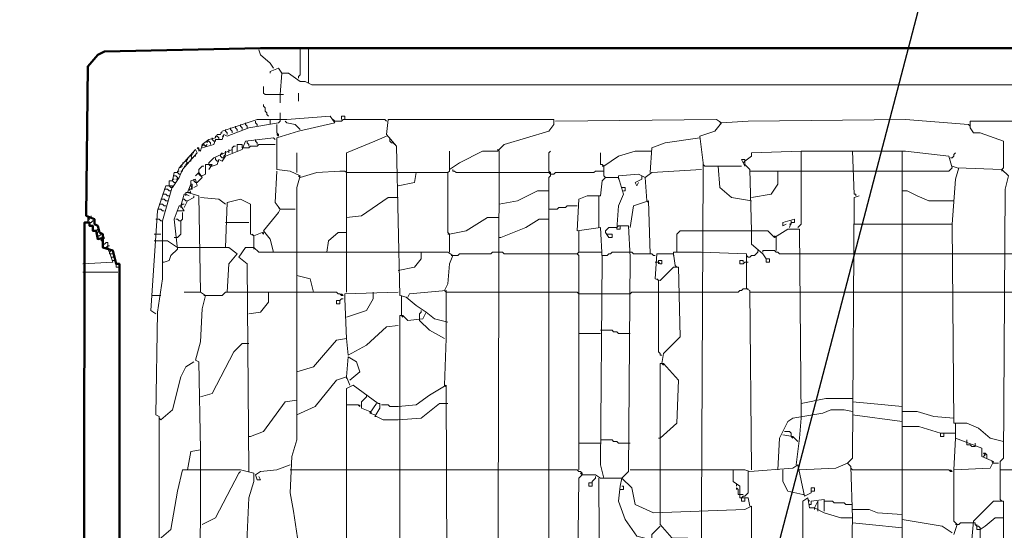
# Model space of a CAD drawing. Header units: millimetres. Extents: x -102634 to 407724, y -68883 to 155589.
# Tile 61 of 80: x 220183 to 220819, y 67571 to 67901. Entities that reach past the tile are written whole.
import ezdxf

# ---------------------------------------------------------------- set-up
doc = ezdxf.new("R2010")
doc.units = ezdxf.units.MM
doc.header["$LTSCALE"] = 20
doc.layers.add('CKTEXTY_MALE', color=8, linetype='Continuous', lineweight=18)
doc.layers.add('V-objekty', color=130, linetype='Continuous', lineweight=50)
doc.styles.get("Standard").update_dxf_attribs({"font": 'isocpeur.ttf'})
doc.dimstyles.new('CADKON$7', dxfattribs={"dimscale": 100, "dimtxt": 2.5, "dimasz": 2.5, "dimexe": 1.8, "dimexo": 5, "dimgap": 0.6, "dimtad": 1, "dimrnd": 1, "dimtxsty": 'Standard', "dimblk1": 'OBLIQUE', "dimblk2": 'OBLIQUE', "dimsah": 1, "dimcen": 2.5, "dimadec": 1, "dimazin": 2, "dimtfac": 1, "dimtdec": 4, "dimtix": 1, "dimtmove": 0, "dimatfit": 3, "dimldrblk": 'DOTSMALL', "dimfxl": 5, "dimfxlon": 1, "dimtfill": 1, "dimtolj": 1, "dimarcsym": 0})

# ---------------------------------------------------------------- blocks, each defined once
blk = doc.blocks.new('DWG-RYYQ14-20T_top')
at = {"layer": 'V-objekty'}
for points in [[(4.179872, 5.511777, 0), (4.179872, 6.394004, 0), (4.17773, 6.394004, 0), (4.175589, 6.40257, 0), (4.169165, 6.404711, 0), (4.169165, 6.413276, 0), (4.167024, 6.414347, 0), (4.165953, 6.41863, 0), (4.163812, 6.4197, 0), (4.163812, 6.422912, 0), (4.158458, 6.425054, 0), (4.159529, 6.521413, 0), (4.165953, 6.528908, 0), (4.170236, 6.531049, 0), (4.270878, 6.533191, 0), (5.931478, 6.533191, 0)], [(4.158458, 5.479657, 0), (4.156317, 5.481799, 0), (4.157388, 6.420771, 0), (4.1606, 6.420771, 0), (4.1606, 6.41863, 0), (4.162741, 6.41863, 0), (4.162741, 6.415418, 0), (4.164882, 6.415418, 0), (4.165953, 6.410064, 0), (4.170236, 6.411135, 0)]]:
    blk.add_polyline3d(points, dxfattribs=at)
at = {"layer": 'V-objekty', "color": 2, "lineweight": 13}
for points in [[(4.295503, 6.513919, 0), (4.295503, 6.514989, 0), (4.296574, 6.51606, 0), (4.296574, 6.533191, 0)], [(4.301927, 6.510707, 0), (4.301927, 6.533191, 0)], [(4.279443, 6.520343, 0), (4.277302, 6.523555, 0), (4.270878, 6.528908, 0), (4.269807, 6.53212, 0)], [(4.284797, 6.517131, 0), (4.282655, 6.520343, 0), (4.277302, 6.518201, 0), (4.277302, 6.517131, 0)], [(4.283726, 6.503212, 0), (4.284797, 6.517131, 0), (4.289079, 6.517131, 0), (4.296574, 6.511777, 0), (4.299786, 6.511777, 0), (4.304069, 6.509636, 0), (5.904711, 6.509636, 0), (5.906852, 6.503212, 0), (5.916488, 6.503212, 0)], [(4.283726, 6.503212, 0), (4.27409, 6.503212, 0), (4.273019, 6.504283, 0), (4.273019, 6.508565, 0)], [(4.283726, 6.503212, 0), (4.285867, 6.503212, 0)], [(4.283726, 6.503212, 0), (4.283726, 6.497859, 0)], [(4.295503, 6.498929, 0), (4.295503, 6.504283, 0)], [(4.276231, 6.489293, 0), (4.275161, 6.490364, 0), (4.275161, 6.491435, 0), (4.27409, 6.492505, 0), (4.27409, 6.494647, 0), (4.273019, 6.495717, 0), (4.273019, 6.496788, 0)], [(4.295503, 6.213062, 0), (4.292291, 6.234475, 0), (4.29015, 6.246253, 0), (4.291221, 6.269807, 0), (4.294433, 6.280514, 0), (4.294433, 6.443255, 0), (4.296574, 6.450749, 0), (4.29015, 6.453961, 0), (4.281585, 6.455032, 0), (4.281585, 6.475375, 0), (4.295503, 6.479657, 0), (4.319058, 6.485011, 0), (4.315846, 6.489293, 0), (4.288009, 6.487152, 0), (4.281585, 6.487152, 0), (4.268737, 6.487152, 0), (4.246253, 6.479657, 0), (4.245182, 6.477516, 0), (4.243041, 6.477516, 0), (4.24197, 6.475375, 0), (4.237687, 6.474304, 0), (4.233405, 6.471092, 0), (4.232334, 6.466809, 0), (4.230193, 6.468951, 0), (4.231263, 6.468951, 0), (4.231263, 6.466809, 0)], [(4.283726, 6.486081, 0), (4.283726, 6.491435, 0)], [(4.32334, 6.487152, 0), (4.32334, 6.489293, 0), (4.325482, 6.489293, 0), (4.325482, 6.487152, 0)], [(4.233405, 6.468951, 0), (4.240899, 6.471092, 0), (4.24197, 6.474304, 0), (4.246253, 6.474304, 0), (4.247323, 6.477516, 0), (4.249465, 6.476445, 0), (4.263383, 6.481799, 0), (4.282655, 6.485011, 0), (4.283726, 6.486081, 0)], [(4.255889, 6.479657, 0), (4.255889, 6.480728, 0), (4.254818, 6.481799, 0), (4.254818, 6.482869, 0)], [(4.259101, 6.480728, 0), (4.259101, 6.481799, 0), (4.25803, 6.482869, 0), (4.25803, 6.48394, 0)], [(4.262313, 6.481799, 0), (4.262313, 6.482869, 0), (4.261242, 6.48394, 0), (4.261242, 6.485011, 0)], [(4.268737, 6.482869, 0), (4.268737, 6.48394, 0), (4.267666, 6.485011, 0), (4.267666, 6.486081, 0)], [(4.277302, 6.48394, 0), (4.277302, 6.487152, 0), (4.276231, 6.487152, 0)], [(4.282655, 6.476445, 0), (4.282655, 6.477516, 0), (4.281585, 6.478587, 0), (4.281585, 6.48394, 0)], [(4.296574, 6.480728, 0), (4.293362, 6.48394, 0), (4.288009, 6.485011, 0), (4.286938, 6.486081, 0)], [(4.319058, 6.486081, 0), (4.317987, 6.487152, 0)], [(4.319058, 6.486081, 0), (4.32334, 6.486081, 0), (4.324411, 6.487152, 0), (4.351178, 6.487152, 0), (4.352248, 6.486081, 0)], [(4.360814, 5.616702, 0), (4.358672, 5.797645, 0), (4.35546, 5.801927, 0), (4.360814, 5.805139, 0), (4.360814, 6.360814, 0), (4.362955, 6.360814, 0), (4.366167, 6.357602, 0), (4.375803, 6.358672, 0), (4.377944, 6.362955, 0), (4.37152, 6.367238, 0), (4.365096, 6.372591, 0), (4.360814, 6.373662, 0), (4.358672, 6.470021, 0), (4.352248, 6.477516, 0), (4.353319, 6.487152, 0), (4.460385, 6.487152, 0), (4.460385, 6.48394, 0), (4.457173, 6.479657, 0), (4.428266, 6.471092, 0), (4.423983, 6.466809, 0), (4.414347, 6.466809, 0), (4.399358, 6.459315, 0), (4.392934, 6.455032, 0), (4.392934, 6.466809, 0)], [(4.555675, 6.234475, 0), (4.556745, 6.455032, 0), (4.556745, 6.459315, 0), (4.554604, 6.476445, 0), (4.56424, 6.479657, 0), (4.568522, 6.485011, 0), (4.56531, 6.487152, 0), (4.461456, 6.486081, 0)], [(4.568522, 6.485011, 0), (4.567452, 6.485011, 0)], [(4.728051, 6.48394, 0), (4.687366, 6.487152, 0), (4.585653, 6.486081, 0), (4.568522, 6.485011, 0)], [(4.728051, 6.48394, 0), (4.729122, 6.482869, 0)], [(4.847966, 6.4197, 0), (4.847966, 6.466809, 0), (4.843683, 6.470021, 0), (4.831906, 6.472163, 0), (4.808351, 6.480728, 0), (4.805139, 6.486081, 0), (4.729122, 6.486081, 0), (4.729122, 6.481799, 0), (4.731263, 6.478587, 0), (4.735546, 6.478587, 0), (4.750535, 6.473233, 0), (4.750535, 6.456103, 0), (4.749465, 6.455032, 0)], [(4.24197, 6.475375, 0), (4.24197, 6.476445, 0), (4.243041, 6.476445, 0)], [(4.244111, 6.474304, 0), (4.244111, 6.475375, 0), (4.243041, 6.476445, 0)], [(4.246253, 6.478587, 0), (4.245182, 6.478587, 0)], [(4.246253, 6.476445, 0), (4.247323, 6.476445, 0)], [(4.249465, 6.477516, 0), (4.249465, 6.478587, 0), (4.248394, 6.479657, 0), (4.248394, 6.480728, 0)], [(4.252677, 6.478587, 0), (4.252677, 6.479657, 0), (4.251606, 6.480728, 0), (4.251606, 6.481799, 0)], [(4.282655, 6.476445, 0), (4.281585, 6.477516, 0)], [(4.296574, 6.480728, 0), (4.295503, 6.481799, 0)], [(4.326552, 6.375803, 0), (4.326552, 6.465739, 0), (4.344754, 6.473233, 0), (4.352248, 6.476445, 0)], [(4.233405, 6.470021, 0), (4.234475, 6.471092, 0), (4.235546, 6.470021, 0), (4.236617, 6.471092, 0)], [(4.236617, 6.472163, 0), (4.236617, 6.473233, 0), (4.237687, 6.473233, 0)], [(4.238758, 6.471092, 0), (4.238758, 6.472163, 0), (4.237687, 6.473233, 0)], [(4.239829, 6.457173, 0), (4.243041, 6.458244, 0), (4.244111, 6.461456, 0), (4.246253, 6.460385, 0), (4.248394, 6.463597, 0), (4.259101, 6.46788, 0), (4.261242, 6.473233, 0), (4.279443, 6.475375, 0), (4.280514, 6.474304, 0)], [(4.240899, 6.473233, 0), (4.239829, 6.474304, 0), (4.239829, 6.475375, 0)], [(4.240899, 6.473233, 0), (4.24197, 6.473233, 0), (4.24197, 6.474304, 0)], [(4.252677, 6.46788, 0), (4.252677, 6.468951, 0), (4.253747, 6.470021, 0), (4.254818, 6.470021, 0)], [(4.255889, 6.466809, 0), (4.255889, 6.471092, 0), (4.259101, 6.471092, 0), (4.259101, 6.468951, 0)], [(4.259101, 6.468951, 0), (4.263383, 6.468951, 0), (4.264454, 6.470021, 0), (4.268737, 6.470021, 0), (4.269807, 6.471092, 0), (4.280514, 6.471092, 0)], [(4.263383, 6.470021, 0), (4.263383, 6.471092, 0), (4.262313, 6.472163, 0), (4.262313, 6.473233, 0)], [(4.268737, 6.471092, 0), (4.268737, 6.472163, 0), (4.267666, 6.473233, 0), (4.267666, 6.474304, 0)], [(4.35439, 6.474304, 0), (4.35439, 6.475375, 0)], [(4.356531, 6.472163, 0), (4.35546, 6.472163, 0), (4.35439, 6.473233, 0), (4.35439, 6.474304, 0)], [(4.356531, 6.472163, 0), (4.357602, 6.471092, 0)], [(4.522484, 6.452891, 0), (4.523555, 6.468951, 0), (4.53212, 6.472163, 0), (4.554604, 6.475375, 0)], [(4.214133, 6.443255, 0), (4.218415, 6.449679, 0), (4.220557, 6.455032, 0), (4.230193, 6.465739, 0), (4.229122, 6.46788, 0), (4.218415, 6.456103, 0), (4.217345, 6.452891, 0), (4.215203, 6.452891, 0), (4.214133, 6.447537, 0), (4.211991, 6.447537, 0), (4.211991, 6.445396, 0)], [(4.22591, 6.461456, 0), (4.226981, 6.462527, 0), (4.22591, 6.463597, 0), (4.226981, 6.464668, 0)], [(4.226981, 6.464668, 0), (4.226981, 6.465739, 0), (4.228051, 6.465739, 0)], [(4.228051, 6.463597, 0), (4.229122, 6.463597, 0), (4.229122, 6.464668, 0)], [(4.237687, 6.459315, 0), (4.240899, 6.462527, 0), (4.252677, 6.46788, 0), (4.252677, 6.465739, 0)], [(4.245182, 6.464668, 0), (4.246253, 6.465739, 0), (4.246253, 6.464668, 0)], [(4.246253, 6.462527, 0), (4.245182, 6.463597, 0), (4.245182, 6.464668, 0)], [(4.246253, 6.462527, 0), (4.247323, 6.462527, 0), (4.247323, 6.463597, 0)], [(4.247323, 6.463597, 0), (4.248394, 6.464668, 0), (4.248394, 6.465739, 0)], [(4.248394, 6.465739, 0), (4.248394, 6.466809, 0)], [(4.250535, 6.466809, 0), (4.250535, 6.46788, 0)], [(4.250535, 6.466809, 0), (4.250535, 6.465739, 0)], [(4.294433, 6.452891, 0), (4.294433, 6.465739, 0)], [(4.427195, 6.006424, 0), (4.422912, 6.046039, 0), (4.423983, 6.06531, 0), (4.425054, 6.466809, 0)], [(4.425054, 6.466809, 0), (4.423983, 6.46788, 0)], [(4.457173, 6.084582, 0), (4.457173, 6.449679, 0), (4.458244, 6.450749, 0), (4.458244, 6.452891, 0), (4.457173, 6.453961, 0), (4.457173, 6.465739, 0), (4.458244, 6.466809, 0)], [(4.493576, 6.449679, 0), (4.492505, 6.450749, 0), (4.492505, 6.457173, 0), (4.491435, 6.458244, 0), (4.490364, 6.458244, 0), (4.490364, 6.465739, 0)], [(4.492505, 6.457173, 0), (4.502141, 6.463597, 0), (4.512848, 6.466809, 0), (4.522484, 6.466809, 0)], [(4.522484, 6.466809, 0), (4.523555, 6.466809, 0)], [(4.583512, 6.460385, 0), (4.587794, 6.463597, 0), (4.587794, 6.465739, 0), (4.619914, 6.466809, 0)], [(4.617773, 6.417559, 0), (4.619914, 6.4197, 0), (4.619914, 6.466809, 0), (4.653105, 6.466809, 0), (4.654176, 6.438972, 0), (4.655246, 6.438972, 0), (4.655246, 6.437901, 0)], [(4.653105, 6.466809, 0), (4.685225, 6.466809, 0)], [(4.717345, 6.220557, 0), (4.710921, 6.224839, 0), (4.685225, 6.229122, 0), (4.685225, 6.466809, 0), (4.687366, 6.466809, 0), (4.715203, 6.463597, 0), (4.717345, 6.456103, 0), (4.715203, 6.453961, 0), (4.685225, 6.453961, 0)], [(4.716274, 6.462527, 0), (4.717345, 6.462527, 0), (4.718415, 6.463597, 0), (4.718415, 6.464668, 0), (4.719486, 6.465739, 0)], [(4.219486, 6.456103, 0), (4.219486, 6.457173, 0), (4.220557, 6.457173, 0)], [(4.221627, 6.459315, 0), (4.220557, 6.459315, 0)], [(4.221627, 6.457173, 0), (4.222698, 6.457173, 0), (4.222698, 6.458244, 0)], [(4.222698, 6.458244, 0), (4.223769, 6.459315, 0), (4.222698, 6.460385, 0), (4.223769, 6.461456, 0)], [(4.223769, 6.461456, 0), (4.223769, 6.462527, 0), (4.224839, 6.462527, 0)], [(4.224839, 6.460385, 0), (4.22591, 6.460385, 0), (4.22591, 6.461456, 0)], [(4.231263, 6.452891, 0), (4.231263, 6.455032, 0), (4.232334, 6.456103, 0), (4.233405, 6.457173, 0), (4.234475, 6.457173, 0)], [(4.233405, 6.450749, 0), (4.235546, 6.45182, 0), (4.235546, 6.458244, 0), (4.239829, 6.458244, 0), (4.237687, 6.455032, 0)], [(4.238758, 6.457173, 0), (4.237687, 6.458244, 0), (4.237687, 6.459315, 0)], [(4.239829, 6.457173, 0), (4.238758, 6.457173, 0)], [(4.243041, 6.460385, 0), (4.24197, 6.461456, 0), (4.24197, 6.462527, 0)], [(4.243041, 6.460385, 0), (4.244111, 6.460385, 0)], [(4.492505, 6.457173, 0), (4.491435, 6.457173, 0)], [(4.557816, 6.457173, 0), (4.556745, 6.458244, 0)], [(4.557816, 6.457173, 0), (4.566381, 6.457173, 0)], [(4.587794, 6.43469, 0), (4.574946, 6.436831, 0), (4.567452, 6.443255, 0), (4.566381, 6.457173, 0), (4.58137, 6.457173, 0)], [(4.587794, 6.415418, 0), (4.586724, 6.455032, 0), (4.583512, 6.458244, 0), (4.583512, 6.461456, 0), (4.58137, 6.461456, 0), (4.583512, 6.457173, 0)], [(4.583512, 6.460385, 0), (4.582441, 6.459315, 0)], [(4.748394, 6.24197, 0), (4.748394, 6.266595, 0), (4.750535, 6.268737, 0), (4.751606, 6.442184, 0), (4.753747, 6.450749, 0), (4.749465, 6.455032, 0), (4.720557, 6.456103, 0), (4.717345, 6.457173, 0)], [(4.217345, 6.449679, 0), (4.216274, 6.450749, 0), (4.215203, 6.450749, 0)], [(4.217345, 6.452891, 0), (4.217345, 6.453961, 0), (4.218415, 6.453961, 0)], [(4.219486, 6.45182, 0), (4.218415, 6.45182, 0), (4.217345, 6.452891, 0)], [(4.219486, 6.453961, 0), (4.220557, 6.453961, 0), (4.220557, 6.455032, 0)], [(4.230193, 6.446467, 0), (4.233405, 6.449679, 0), (4.231263, 6.452891, 0), (4.229122, 6.450749, 0)], [(4.233405, 6.450749, 0), (4.232334, 6.450749, 0), (4.231263, 6.45182, 0), (4.231263, 6.452891, 0)], [(4.283726, 6.429336, 0), (4.280514, 6.433619, 0), (4.281585, 6.453961, 0)], [(4.296574, 6.449679, 0), (4.295503, 6.450749, 0)], [(4.296574, 6.449679, 0), (4.307281, 6.452891, 0), (4.32227, 6.453961, 0), (4.325482, 6.453961, 0), (4.326552, 6.452891, 0)], [(4.326552, 6.452891, 0), (4.359743, 6.452891, 0)], [(4.359743, 6.444325, 0), (4.37045, 6.446467, 0), (4.37152, 6.452891, 0), (4.391863, 6.452891, 0)], [(4.359743, 6.452891, 0), (4.37152, 6.452891, 0)], [(4.392934, 6.401499, 0), (4.392934, 6.413276, 0), (4.391863, 6.414347, 0), (4.391863, 6.452891, 0), (4.392934, 6.453961, 0), (4.392934, 6.455032, 0)], [(4.425054, 6.452891, 0), (4.397216, 6.452891, 0), (4.396146, 6.453961, 0), (4.395075, 6.453961, 0), (4.395075, 6.455032, 0)], [(4.458244, 6.45182, 0), (4.457173, 6.452891, 0), (4.425054, 6.452891, 0)], [(4.458244, 6.45182, 0), (4.460385, 6.45182, 0), (4.461456, 6.452891, 0), (4.486081, 6.452891, 0), (4.487152, 6.453961, 0), (4.492505, 6.453961, 0)], [(4.520343, 6.43469, 0), (4.519272, 6.449679, 0), (4.514989, 6.45182, 0), (4.502141, 6.450749, 0), (4.502141, 6.449679, 0)], [(4.517131, 6.449679, 0), (4.517131, 6.450749, 0)], [(4.519272, 6.449679, 0), (4.523555, 6.452891, 0), (4.555675, 6.455032, 0)], [(4.587794, 6.453961, 0), (4.586724, 6.453961, 0)], [(4.587794, 6.436831, 0), (4.600642, 6.438972, 0), (4.604925, 6.445396, 0), (4.604925, 6.453961, 0), (4.619914, 6.453961, 0)], [(4.587794, 6.453961, 0), (4.604925, 6.453961, 0)], [(4.619914, 6.453961, 0), (4.653105, 6.453961, 0)], [(4.653105, 6.453961, 0), (4.685225, 6.453961, 0)], [(4.717345, 6.4197, 0), (4.719486, 6.448608, 0), (4.721627, 6.456103, 0)], [(4.749465, 6.455032, 0), (4.749465, 6.453961, 0)], [(4.205567, 6.216274, 0), (4.205567, 6.282655, 0), (4.205567, 6.295503, 0), (4.203426, 6.296574, 0), (4.204497, 6.362955, 0), (4.207709, 6.384368, 0), (4.207709, 6.396146, 0), (4.207709, 6.421842, 0), (4.214133, 6.444325, 0), (4.20985, 6.444325, 0), (4.204497, 6.428266, 0), (4.200214, 6.364026, 0), (4.203426, 6.361884, 0)], [(4.214133, 6.443255, 0), (4.213062, 6.443255, 0), (4.211991, 6.444325, 0), (4.211991, 6.445396, 0)], [(4.214133, 6.447537, 0), (4.214133, 6.448608, 0), (4.215203, 6.448608, 0)], [(4.216274, 6.446467, 0), (4.215203, 6.446467, 0), (4.214133, 6.447537, 0)], [(4.216274, 6.448608, 0), (4.217345, 6.448608, 0), (4.217345, 6.449679, 0)], [(4.232334, 6.27409, 0), (4.231263, 6.330835, 0), (4.229122, 6.331906, 0), (4.232334, 6.343683, 0), (4.233405, 6.365096, 0), (4.235546, 6.373662, 0), (4.232334, 6.375803, 0), (4.231263, 6.437901, 0), (4.223769, 6.440043, 0), (4.22591, 6.445396, 0), (4.226981, 6.445396, 0), (4.226981, 6.442184, 0), (4.224839, 6.442184, 0), (4.22591, 6.440043, 0), (4.223769, 6.440043, 0)], [(4.228051, 6.443255, 0), (4.230193, 6.444325, 0), (4.229122, 6.448608, 0), (4.22591, 6.447537, 0), (4.22591, 6.445396, 0)], [(4.22591, 6.442184, 0), (4.226981, 6.443255, 0), (4.22591, 6.444325, 0), (4.22591, 6.445396, 0)], [(4.230193, 6.446467, 0), (4.229122, 6.446467, 0), (4.228051, 6.447537, 0), (4.228051, 6.448608, 0)], [(4.492505, 6.255889, 0), (4.490364, 6.264454, 0), (4.491435, 6.397216, 0), (4.490364, 6.417559, 0), (4.475375, 6.415418, 0), (4.476445, 6.43576, 0), (4.481799, 6.437901, 0), (4.490364, 6.437901, 0), (4.491435, 6.447537, 0), (4.493576, 6.449679, 0), (4.502141, 6.449679, 0), (4.505353, 6.438972, 0), (4.502141, 6.431478, 0), (4.501071, 6.416488, 0), (4.503212, 6.416488, 0), (4.503212, 6.41863, 0), (4.508565, 6.41863, 0), (4.509636, 6.398287, 0), (4.508565, 6.260171, 0), (4.504283, 6.255889, 0)], [(4.502141, 6.449679, 0), (4.502141, 6.448608, 0)], [(4.514989, 6.446467, 0), (4.513919, 6.444325, 0), (4.512848, 6.446467, 0), (4.517131, 6.448608, 0), (4.517131, 6.449679, 0)], [(4.519272, 6.449679, 0), (4.519272, 6.448608, 0)], [(4.208779, 6.438972, 0), (4.207709, 6.438972, 0)], [(4.20985, 6.442184, 0), (4.208779, 6.442184, 0)], [(4.211991, 6.437901, 0), (4.210921, 6.437901, 0), (4.20985, 6.438972, 0), (4.208779, 6.438972, 0)], [(4.213062, 6.441113, 0), (4.211991, 6.441113, 0), (4.210921, 6.442184, 0), (4.20985, 6.442184, 0)], [(4.219486, 6.431478, 0), (4.221627, 6.438972, 0), (4.222698, 6.438972, 0), (4.224839, 6.437901, 0)], [(4.221627, 6.430407, 0), (4.223769, 6.43469, 0), (4.228051, 6.436831, 0), (4.228051, 6.437901, 0)], [(4.222698, 6.438972, 0), (4.222698, 6.440043, 0), (4.223769, 6.440043, 0)], [(4.222698, 6.438972, 0), (4.222698, 6.437901, 0)], [(4.425054, 6.432548, 0), (4.436831, 6.43469, 0), (4.449679, 6.441113, 0), (4.457173, 6.441113, 0)], [(4.489293, 6.417559, 0), (4.489293, 6.437901, 0)], [(4.505353, 6.441113, 0), (4.506424, 6.441113, 0), (4.506424, 6.443255, 0), (4.504283, 6.443255, 0)], [(4.653105, 6.230193, 0), (4.652034, 6.263383, 0), (4.649893, 6.265525, 0), (4.653105, 6.268737, 0), (4.654176, 6.436831, 0), (4.657388, 6.437901, 0)], [(4.718415, 6.43469, 0), (4.702355, 6.43469, 0), (4.694861, 6.437901, 0), (4.688437, 6.441113, 0), (4.685225, 6.441113, 0)], [(4.206638, 6.432548, 0), (4.205567, 6.432548, 0)], [(4.207709, 6.43576, 0), (4.206638, 6.43576, 0)], [(4.20985, 6.431478, 0), (4.208779, 6.431478, 0), (4.207709, 6.432548, 0), (4.206638, 6.432548, 0)], [(4.210921, 6.43469, 0), (4.20985, 6.43469, 0), (4.208779, 6.43576, 0), (4.207709, 6.43576, 0)], [(4.208779, 6.395075, 0), (4.211991, 6.396146, 0), (4.213062, 6.399358, 0), (4.217345, 6.40364, 0), (4.215203, 6.422912, 0), (4.218415, 6.431478, 0), (4.219486, 6.431478, 0), (4.221627, 6.428266, 0), (4.217345, 6.428266, 0)], [(4.219486, 6.431478, 0), (4.220557, 6.432548, 0), (4.221627, 6.432548, 0)], [(4.219486, 6.431478, 0), (4.219486, 6.430407, 0)], [(4.223769, 6.43469, 0), (4.222698, 6.43469, 0), (4.221627, 6.43576, 0), (4.220557, 6.43576, 0)], [(4.248394, 6.432548, 0), (4.244111, 6.43576, 0), (4.232334, 6.436831, 0)], [(4.248394, 6.404711, 0), (4.249465, 6.433619, 0), (4.25803, 6.43576, 0), (4.264454, 6.432548, 0), (4.264454, 6.413276, 0), (4.266595, 6.412206, 0), (4.271949, 6.414347, 0), (4.273019, 6.413276, 0), (4.273019, 6.414347, 0)], [(4.326552, 6.423983, 0), (4.336188, 6.425054, 0), (4.353319, 6.436831, 0), (4.359743, 6.436831, 0)], [(4.457173, 6.429336, 0), (4.462527, 6.429336, 0), (4.463597, 6.430407, 0), (4.46788, 6.430407, 0), (4.468951, 6.431478, 0), (4.475375, 6.431478, 0)], [(4.522484, 6.400428, 0), (4.521413, 6.43469, 0), (4.511777, 6.431478, 0), (4.509636, 6.417559, 0)], [(4.520343, 6.43469, 0), (4.521413, 6.433619, 0)], [(4.205567, 6.429336, 0), (4.204497, 6.429336, 0)], [(4.208779, 6.428266, 0), (4.207709, 6.428266, 0), (4.206638, 6.429336, 0), (4.205567, 6.429336, 0)], [(4.216274, 6.411135, 0), (4.217345, 6.411135, 0), (4.218415, 6.412206, 0), (4.219486, 6.413276, 0), (4.219486, 6.421842, 0), (4.220557, 6.422912, 0), (4.220557, 6.427195, 0)], [(4.279443, 6.401499, 0), (4.277302, 6.410064, 0), (4.273019, 6.415418, 0), (4.282655, 6.427195, 0), (4.283726, 6.429336, 0), (4.293362, 6.429336, 0)], [(4.283726, 6.429336, 0), (4.282655, 6.430407, 0)], [(4.159529, 6.421842, 0), (4.159529, 6.423983, 0), (4.1606, 6.422912, 0), (4.159529, 6.421842, 0)], [(4.1606, 6.420771, 0), (4.159529, 6.420771, 0), (4.159529, 6.421842, 0)], [(4.1606, 6.420771, 0), (4.16167, 6.420771, 0), (4.162741, 6.421842, 0), (4.163812, 6.421842, 0)], [(4.16167, 6.423983, 0), (4.16167, 6.425054, 0)], [(4.164882, 6.41863, 0), (4.164882, 6.4197, 0)], [(4.204497, 6.422912, 0), (4.203426, 6.422912, 0)], [(4.207709, 6.421842, 0), (4.206638, 6.421842, 0), (4.205567, 6.422912, 0), (4.204497, 6.422912, 0)], [(4.219486, 6.421842, 0), (4.218415, 6.421842, 0), (4.217345, 6.422912, 0), (4.216274, 6.422912, 0)], [(4.248394, 6.420771, 0), (4.263383, 6.420771, 0)], [(4.392934, 6.413276, 0), (4.40364, 6.415418, 0), (4.417559, 6.423983, 0), (4.425054, 6.423983, 0)], [(4.426124, 6.411135, 0), (4.442184, 6.417559, 0), (4.450749, 6.422912, 0), (4.457173, 6.422912, 0)], [(4.61242, 6.417559, 0), (4.61349, 6.420771, 0), (4.615632, 6.420771, 0), (4.615632, 6.422912, 0), (4.608137, 6.420771, 0), (4.608137, 6.41863, 0), (4.610278, 6.4197, 0)], [(4.61242, 6.4197, 0), (4.61349, 6.4197, 0), (4.61349, 6.420771, 0)], [(4.61349, 6.420771, 0), (4.61349, 6.421842, 0)], [(4.654176, 6.4197, 0), (4.685225, 6.4197, 0)], [(4.750535, 6.279443, 0), (4.74197, 6.281585, 0), (4.734475, 6.288009, 0), (4.726981, 6.291221, 0), (4.718415, 6.291221, 0), (4.717345, 6.4197, 0), (4.685225, 6.4197, 0)], [(4.717345, 6.4197, 0), (4.717345, 6.41863, 0)], [(4.162741, 6.41863, 0), (4.162741, 6.417559, 0)], [(4.164882, 6.415418, 0), (4.165953, 6.416488, 0), (4.167024, 6.416488, 0)], [(4.165953, 6.414347, 0), (4.164882, 6.414347, 0), (4.164882, 6.415418, 0)], [(4.165953, 6.412206, 0), (4.167024, 6.412206, 0), (4.168094, 6.413276, 0)], [(4.168094, 6.413276, 0), (4.168094, 6.414347, 0), (4.167024, 6.414347, 0)], [(4.203426, 6.413276, 0), (4.202355, 6.413276, 0)], [(4.203426, 6.413276, 0), (4.206638, 6.413276, 0)], [(4.266595, 6.412206, 0), (4.265525, 6.413276, 0)], [(4.313704, 6.401499, 0), (4.314775, 6.408994, 0), (4.321199, 6.414347, 0), (4.326552, 6.414347, 0)], [(4.392934, 6.413276, 0), (4.391863, 6.413276, 0)], [(4.476445, 6.401499, 0), (4.476445, 6.415418, 0)], [(4.495717, 6.413276, 0), (4.497859, 6.413276, 0), (4.497859, 6.411135, 0), (4.495717, 6.411135, 0), (4.493576, 6.414347, 0), (4.493576, 6.415418, 0), (4.495717, 6.417559, 0), (4.501071, 6.417559, 0)], [(4.495717, 6.413276, 0), (4.494647, 6.413276, 0)], [(4.501071, 6.417559, 0), (4.502141, 6.41863, 0), (4.503212, 6.41863, 0)], [(4.539615, 6.401499, 0), (4.539615, 6.413276, 0), (4.540685, 6.414347, 0), (4.541756, 6.415418, 0), (4.555675, 6.415418, 0)], [(4.619914, 6.294433, 0), (4.618844, 6.416488, 0), (4.611349, 6.416488, 0), (4.602784, 6.411135, 0), (4.598501, 6.415418, 0), (4.555675, 6.415418, 0)], [(4.59743, 6.397216, 0), (4.595289, 6.400428, 0), (4.587794, 6.406852, 0), (4.587794, 6.415418, 0)], [(4.169165, 6.408994, 0), (4.168094, 6.408994, 0), (4.168094, 6.410064, 0)], [(4.169165, 6.406852, 0), (4.170236, 6.406852, 0), (4.171306, 6.407923, 0)], [(4.172377, 6.40364, 0), (4.172377, 6.407923, 0), (4.171306, 6.407923, 0)], [(4.202355, 6.408994, 0), (4.206638, 6.408994, 0)], [(4.217345, 6.404711, 0), (4.210921, 6.408994, 0), (4.206638, 6.408994, 0)], [(4.216274, 6.411135, 0), (4.215203, 6.411135, 0)], [(4.266595, 6.404711, 0), (4.266595, 6.412206, 0)], [(4.426124, 6.411135, 0), (4.425054, 6.411135, 0)], [(4.603854, 6.411135, 0), (4.602784, 6.412206, 0)], [(4.603854, 6.40257, 0), (4.603854, 6.411135, 0)], [(4.156317, 6.394004, 0), (4.175589, 6.395075, 0), (4.173448, 6.401499, 0), (4.172377, 6.40364, 0)], [(4.172377, 6.40364, 0), (4.171306, 6.404711, 0), (4.172377, 6.405782, 0), (4.173448, 6.405782, 0)], [(4.173448, 6.401499, 0), (4.174518, 6.40257, 0), (4.173448, 6.40364, 0)], [(4.174518, 6.400428, 0), (4.173448, 6.400428, 0), (4.173448, 6.401499, 0)], [(4.174518, 6.400428, 0), (4.175589, 6.400428, 0)], [(4.217345, 6.404711, 0), (4.232334, 6.404711, 0)], [(4.249465, 6.375803, 0), (4.250535, 6.394004, 0), (4.255889, 6.400428, 0), (4.250535, 6.404711, 0), (4.232334, 6.404711, 0)], [(4.263383, 6.260171, 0), (4.262313, 6.394004, 0), (4.256959, 6.398287, 0), (4.261242, 6.404711, 0), (4.266595, 6.404711, 0), (4.269807, 6.401499, 0), (4.294433, 6.401499, 0)], [(4.266595, 6.404711, 0), (4.266595, 6.40364, 0)], [(4.294433, 6.401499, 0), (4.326552, 6.401499, 0)], [(4.326552, 6.401499, 0), (4.359743, 6.401499, 0)], [(4.389722, 6.376874, 0), (4.391863, 6.381156, 0), (4.392934, 6.394004, 0), (4.395075, 6.399358, 0), (4.391863, 6.401499, 0), (4.359743, 6.401499, 0)], [(4.359743, 6.389722, 0), (4.37045, 6.391863, 0), (4.374732, 6.397216, 0), (4.374732, 6.401499, 0)], [(4.395075, 6.399358, 0), (4.398287, 6.399358, 0), (4.399358, 6.400428, 0), (4.4197, 6.400428, 0), (4.420771, 6.401499, 0), (4.425054, 6.401499, 0)], [(4.457173, 6.400428, 0), (4.428266, 6.400428, 0), (4.427195, 6.401499, 0), (4.425054, 6.401499, 0)], [(4.476445, 6.261242, 0), (4.476445, 6.399358, 0), (4.475375, 6.400428, 0), (4.457173, 6.400428, 0)], [(4.475375, 6.400428, 0), (4.476445, 6.401499, 0), (4.491435, 6.401499, 0)], [(4.492505, 6.399358, 0), (4.494647, 6.399358, 0), (4.495717, 6.400428, 0), (4.496788, 6.400428, 0), (4.497859, 6.401499, 0), (4.509636, 6.401499, 0)], [(4.525696, 6.399358, 0), (4.524625, 6.399358, 0), (4.523555, 6.400428, 0), (4.511777, 6.400428, 0), (4.510707, 6.401499, 0), (4.509636, 6.401499, 0)], [(4.529979, 6.329764, 0), (4.531049, 6.336188, 0), (4.541756, 6.346895, 0), (4.540685, 6.391863, 0), (4.537473, 6.391863, 0), (4.528908, 6.383298, 0), (4.525696, 6.384368, 0), (4.526767, 6.400428, 0), (4.537473, 6.400428, 0), (4.538544, 6.392934, 0)], [(4.537473, 6.400428, 0), (4.537473, 6.401499, 0), (4.555675, 6.401499, 0)], [(4.537473, 6.400428, 0), (4.537473, 6.399358, 0)], [(4.587794, 6.261242, 0), (4.586724, 6.376874, 0), (4.584582, 6.377944, 0), (4.584582, 6.400428, 0), (4.555675, 6.401499, 0)], [(4.585653, 6.398287, 0), (4.586724, 6.398287, 0), (4.587794, 6.399358, 0), (4.589936, 6.399358, 0), (4.591006, 6.400428, 0), (4.592077, 6.401499, 0)], [(4.592077, 6.401499, 0), (4.592077, 6.40257, 0)], [(4.619914, 6.400428, 0), (4.605996, 6.400428, 0), (4.604925, 6.401499, 0), (4.603854, 6.401499, 0), (4.602784, 6.40257, 0), (4.595289, 6.40257, 0), (4.595289, 6.401499, 0)], [(4.619914, 6.400428, 0), (4.653105, 6.400428, 0)], [(4.653105, 6.400428, 0), (4.685225, 6.400428, 0)], [(4.685225, 6.400428, 0), (4.718415, 6.400428, 0)], [(4.718415, 6.400428, 0), (4.750535, 6.400428, 0)], [(4.750535, 6.400428, 0), (4.781585, 6.400428, 0)], [(4.175589, 6.398287, 0), (4.174518, 6.398287, 0)], [(4.175589, 6.398287, 0), (4.17666, 6.398287, 0)], [(4.175589, 6.396146, 0), (4.17773, 6.396146, 0)], [(4.178801, 6.391863, 0), (4.17773, 6.391863, 0), (4.17773, 6.394004, 0)], [(4.208779, 6.395075, 0), (4.207709, 6.395075, 0)], [(4.395075, 6.399358, 0), (4.394004, 6.399358, 0)], [(4.492505, 6.399358, 0), (4.491435, 6.399358, 0)], [(4.525696, 6.395075, 0), (4.527837, 6.395075, 0), (4.528908, 6.394004, 0), (4.529979, 6.394004, 0), (4.529979, 6.396146, 0), (4.527837, 6.396146, 0), (4.527837, 6.395075, 0)], [(4.527837, 6.395075, 0), (4.527837, 6.394004, 0)], [(4.582441, 6.395075, 0), (4.582441, 6.396146, 0), (4.5803, 6.396146, 0), (4.5803, 6.394004, 0), (4.582441, 6.394004, 0), (4.583512, 6.395075, 0), (4.585653, 6.395075, 0)], [(4.585653, 6.398287, 0), (4.584582, 6.399358, 0)], [(4.59743, 6.397216, 0), (4.599572, 6.397216, 0), (4.599572, 6.395075, 0), (4.59743, 6.395075, 0), (4.59743, 6.397216, 0)], [(4.156317, 6.388651, 0), (4.178801, 6.388651, 0)], [(4.178801, 6.391863, 0), (4.179872, 6.391863, 0)], [(4.538544, 6.392934, 0), (4.539615, 6.391863, 0)], [(4.305139, 6.375803, 0), (4.302998, 6.384368, 0), (4.294433, 6.38651, 0)], [(4.527837, 6.383298, 0), (4.526767, 6.384368, 0)], [(4.529979, 6.335118, 0), (4.528908, 6.335118, 0), (4.528908, 6.336188, 0), (4.527837, 6.337259, 0), (4.527837, 6.383298, 0)], [(4.232334, 6.375803, 0), (4.221627, 6.375803, 0)], [(4.235546, 6.373662, 0), (4.246253, 6.373662, 0), (4.247323, 6.374732, 0), (4.248394, 6.375803, 0), (4.263383, 6.375803, 0)], [(4.263383, 6.361884, 0), (4.270878, 6.362955, 0), (4.276231, 6.369379, 0), (4.276231, 6.375803, 0), (4.294433, 6.375803, 0)], [(4.263383, 6.375803, 0), (4.276231, 6.375803, 0)], [(4.324411, 6.373662, 0), (4.32334, 6.373662, 0), (4.32227, 6.374732, 0), (4.321199, 6.374732, 0), (4.320128, 6.375803, 0), (4.294433, 6.375803, 0)], [(4.324411, 6.373662, 0), (4.32334, 6.374732, 0)], [(4.326552, 6.345824, 0), (4.325482, 6.37152, 0), (4.325482, 6.374732, 0), (4.359743, 6.375803, 0)], [(4.326552, 6.359743, 0), (4.3394, 6.364026, 0), (4.343683, 6.37152, 0), (4.343683, 6.375803, 0)], [(4.389722, 6.315846, 0), (4.390792, 6.345824, 0), (4.390792, 6.376874, 0), (4.367238, 6.374732, 0), (4.366167, 6.372591, 0)], [(4.391863, 6.375803, 0), (4.390792, 6.375803, 0), (4.389722, 6.376874, 0)], [(4.391863, 6.375803, 0), (4.425054, 6.375803, 0)], [(4.425054, 6.375803, 0), (4.457173, 6.375803, 0)], [(4.476445, 6.374732, 0), (4.475375, 6.375803, 0), (4.457173, 6.375803, 0)], [(4.476445, 6.374732, 0), (4.490364, 6.374732, 0)], [(4.490364, 6.374732, 0), (4.509636, 6.374732, 0)], [(4.509636, 6.374732, 0), (4.510707, 6.375803, 0), (4.527837, 6.375803, 0)], [(4.527837, 6.375803, 0), (4.541756, 6.375803, 0)], [(4.541756, 6.375803, 0), (4.555675, 6.375803, 0)], [(4.555675, 6.375803, 0), (4.579229, 6.375803, 0), (4.5803, 6.376874, 0), (4.58137, 6.376874, 0), (4.582441, 6.377944, 0), (4.584582, 6.377944, 0)], [(4.584582, 6.377944, 0), (4.585653, 6.377944, 0)], [(4.587794, 6.375803, 0), (4.586724, 6.375803, 0)], [(4.587794, 6.375803, 0), (4.619914, 6.375803, 0)], [(4.619914, 6.375803, 0), (4.653105, 6.375803, 0)], [(4.653105, 6.375803, 0), (4.685225, 6.375803, 0)], [(4.685225, 6.375803, 0), (4.718415, 6.375803, 0)], [(4.718415, 6.375803, 0), (4.750535, 6.375803, 0)], [(4.781585, 6.374732, 0), (4.780514, 6.375803, 0), (4.750535, 6.375803, 0)], [(4.201285, 6.373662, 0), (4.205567, 6.373662, 0)], [(4.205567, 6.373662, 0), (4.206638, 6.373662, 0)], [(4.235546, 6.373662, 0), (4.234475, 6.373662, 0)], [(4.32227, 6.37045, 0), (4.32227, 6.368308, 0), (4.320128, 6.368308, 0), (4.320128, 6.37045, 0), (4.32227, 6.37045, 0), (4.32334, 6.37152, 0), (4.324411, 6.37152, 0)], [(4.361884, 6.372591, 0), (4.361884, 6.373662, 0)], [(4.361884, 6.360814, 0), (4.361884, 6.372591, 0)], [(4.373662, 6.357602, 0), (4.373662, 6.361884, 0), (4.374732, 6.362955, 0), (4.374732, 6.364026, 0)], [(4.391863, 6.356531, 0), (4.383298, 6.358672, 0), (4.377944, 6.362955, 0)], [(4.361884, 6.360814, 0), (4.362955, 6.359743, 0)], [(4.389722, 6.345824, 0), (4.380086, 6.351178, 0), (4.373662, 6.357602, 0)], [(4.294433, 6.324411, 0), (4.305139, 6.327623, 0), (4.311563, 6.335118, 0), (4.320128, 6.344754, 0), (4.326552, 6.345824, 0), (4.327623, 6.335118, 0), (4.3394, 6.341542, 0), (4.352248, 6.353319, 0), (4.359743, 6.35439, 0)], [(4.476445, 6.349036, 0), (4.490364, 6.349036, 0)], [(4.509636, 6.349036, 0), (4.502141, 6.349036, 0), (4.501071, 6.350107, 0), (4.498929, 6.350107, 0), (4.497859, 6.351178, 0), (4.490364, 6.351178, 0)], [(4.232334, 6.308351, 0), (4.239829, 6.310493, 0), (4.253747, 6.337259, 0), (4.259101, 6.342612, 0), (4.263383, 6.342612, 0)], [(4.206638, 6.293362, 0), (4.214133, 6.299786, 0), (4.219486, 6.321199, 0), (4.222698, 6.327623, 0), (4.228051, 6.330835, 0)], [(4.328694, 6.319058, 0), (4.335118, 6.324411, 0), (4.332976, 6.330835, 0), (4.327623, 6.334047, 0), (4.326552, 6.321199, 0)], [(4.528908, 6.233405, 0), (4.528908, 6.329764, 0), (4.531049, 6.329764, 0), (4.540685, 6.319058, 0), (4.539615, 6.291221, 0), (4.528908, 6.281585, 0)], [(4.529979, 6.329764, 0), (4.531049, 6.328694, 0)], [(4.294433, 6.296574, 0), (4.30621, 6.301927, 0), (4.320128, 6.319058, 0), (4.326552, 6.321199, 0), (4.328694, 6.315846, 0)], [(4.326552, 6.321199, 0), (4.326552, 6.320128, 0)], [(4.334047, 5.748394, 0), (4.337259, 5.752677, 0), (4.337259, 5.767666, 0), (4.33833, 5.777302, 0), (4.332976, 5.777302, 0), (4.335118, 5.783726, 0), (4.326552, 5.791221, 0), (4.326552, 6.313704, 0), (4.330835, 6.315846, 0), (4.346895, 6.304069, 0), (4.347966, 6.304069, 0), (4.347966, 6.300857, 0), (4.344754, 6.295503, 0), (4.345824, 6.295503, 0), (4.350107, 6.293362, 0), (4.359743, 6.293362, 0)], [(4.392934, 5.739829, 0), (4.390792, 6.315846, 0), (4.380086, 6.309422, 0), (4.37152, 6.302998, 0), (4.359743, 6.301927, 0)], [(4.389722, 6.315846, 0), (4.390792, 6.314775, 0)], [(4.264454, 6.282655, 0), (4.273019, 6.285867, 0), (4.286938, 6.305139, 0), (4.294433, 6.30621, 0)], [(4.341542, 6.298715, 0), (4.336188, 6.300857, 0), (4.336188, 6.305139, 0), (4.3394, 6.308351, 0)], [(4.3394, 6.308351, 0), (4.3394, 6.309422, 0)], [(4.619914, 6.304069, 0), (4.635974, 6.307281, 0), (4.653105, 6.307281, 0)], [(4.685225, 6.301927, 0), (4.664882, 6.304069, 0), (4.653105, 6.305139, 0)], [(4.326552, 6.302998, 0), (4.334047, 6.302998, 0), (4.335118, 6.301927, 0), (4.335118, 6.302998, 0)], [(4.344754, 6.296574, 0), (4.341542, 6.297645, 0), (4.345824, 6.304069, 0)], [(4.341542, 6.298715, 0), (4.342612, 6.297645, 0)], [(4.359743, 6.301927, 0), (4.35439, 6.301927, 0), (4.353319, 6.302998, 0), (4.349036, 6.302998, 0)], [(4.359743, 6.293362, 0), (4.374732, 6.294433, 0), (4.38651, 6.304069, 0), (4.391863, 6.304069, 0)], [(4.604925, 6.261242, 0), (4.605996, 6.281585, 0), (4.611349, 6.292291, 0), (4.614561, 6.294433, 0), (4.633833, 6.297645, 0), (4.639186, 6.299786, 0), (4.647752, 6.299786, 0), (4.653105, 6.298715, 0)], [(4.718415, 6.294433, 0), (4.705567, 6.295503, 0), (4.694861, 6.298715, 0), (4.685225, 6.298715, 0)], [(4.206638, 6.293362, 0), (4.205567, 6.294433, 0)], [(4.616702, 6.264454, 0), (4.618844, 6.281585, 0), (4.619914, 6.294433, 0)], [(4.685225, 6.292291, 0), (4.653105, 6.296574, 0)], [(4.61349, 6.282655, 0), (4.61349, 6.284797, 0), (4.61242, 6.285867, 0), (4.609208, 6.285867, 0)], [(4.70985, 6.284797, 0), (4.695931, 6.289079, 0), (4.685225, 6.289079, 0)], [(4.719486, 6.281585, 0), (4.719486, 6.291221, 0)], [(4.264454, 6.282655, 0), (4.263383, 6.282655, 0)], [(4.509636, 6.278373, 0), (4.502141, 6.278373, 0), (4.501071, 6.279443, 0), (4.498929, 6.279443, 0), (4.497859, 6.280514, 0), (4.490364, 6.280514, 0)], [(4.528908, 6.281585, 0), (4.527837, 6.281585, 0)], [(4.617773, 6.279443, 0), (4.614561, 6.282655, 0), (4.608137, 6.283726, 0)], [(4.61349, 6.282655, 0), (4.614561, 6.281585, 0)], [(4.617773, 6.279443, 0), (4.616702, 6.280514, 0)], [(4.70985, 6.284797, 0), (4.719486, 6.284797, 0)], [(4.70985, 6.284797, 0), (4.70985, 6.282655, 0), (4.711991, 6.282655, 0), (4.711991, 6.284797, 0)], [(4.718415, 6.219486, 0), (4.720557, 6.22591, 0), (4.718415, 6.228051, 0), (4.718415, 6.261242, 0), (4.74197, 6.262313, 0), (4.744111, 6.266595, 0), (4.736617, 6.269807, 0), (4.736617, 6.275161, 0), (4.719486, 6.281585, 0), (4.718415, 6.261242, 0)], [(4.726981, 6.279443, 0), (4.726981, 6.280514, 0)], [(4.732334, 6.277302, 0), (4.732334, 6.276231, 0), (4.730193, 6.276231, 0), (4.729122, 6.277302, 0), (4.726981, 6.277302, 0), (4.726981, 6.279443, 0)], [(4.223769, 6.261242, 0), (4.22591, 6.273019, 0), (4.232334, 6.27409, 0), (4.232334, 6.261242, 0)], [(4.476445, 6.278373, 0), (4.490364, 6.278373, 0)], [(4.732334, 6.277302, 0), (4.732334, 6.278373, 0)], [(4.739829, 6.268737, 0), (4.739829, 6.270878, 0), (4.738758, 6.271949, 0), (4.737687, 6.271949, 0), (4.738758, 6.270878, 0), (4.737687, 6.269807, 0)], [(4.744111, 6.265525, 0), (4.743041, 6.266595, 0)], [(4.206638, 6.143469, 0), (4.204497, 6.14454, 0), (4.205567, 6.216274, 0), (4.213062, 6.222698, 0), (4.217345, 6.247323, 0), (4.220557, 6.261242, 0), (4.25803, 6.261242, 0), (4.266595, 6.259101, 0), (4.266595, 6.253747, 0), (4.263383, 6.243041, 0), (4.262313, 6.219486, 0), (4.262313, 6.211991, 0), (4.263383, 6.211991, 0), (4.262313, 6.171306, 0), (4.260171, 6.167024, 0), (4.263383, 6.164882, 0), (4.263383, 6.147752, 0)], [(4.231263, 6.147752, 0), (4.234475, 6.182013, 0), (4.231263, 6.190578, 0), (4.232334, 6.226981, 0), (4.232334, 6.261242, 0)], [(4.233405, 6.22591, 0), (4.24197, 6.230193, 0), (4.256959, 6.259101, 0), (4.25803, 6.260171, 0)], [(4.29015, 6.264454, 0), (4.281585, 6.261242, 0), (4.270878, 6.260171, 0), (4.267666, 6.25803, 0), (4.268737, 6.254818, 0), (4.270878, 6.254818, 0), (4.269807, 6.256959, 0)], [(4.29015, 6.261242, 0), (4.326552, 6.261242, 0)], [(4.326552, 6.261242, 0), (4.359743, 6.261242, 0)], [(4.359743, 6.261242, 0), (4.391863, 6.261242, 0)], [(4.391863, 6.261242, 0), (4.425054, 6.261242, 0)], [(4.425054, 6.261242, 0), (4.457173, 6.261242, 0)], [(4.478587, 6.25803, 0), (4.478587, 6.259101, 0), (4.477516, 6.260171, 0), (4.476445, 6.260171, 0), (4.475375, 6.261242, 0), (4.457173, 6.261242, 0)], [(4.509636, 6.261242, 0), (4.528908, 6.261242, 0)], [(4.528908, 6.261242, 0), (4.555675, 6.261242, 0)], [(4.555675, 6.261242, 0), (4.576017, 6.261242, 0)], [(4.586724, 6.237687, 0), (4.585653, 6.243041, 0), (4.5803, 6.243041, 0), (4.5803, 6.250535, 0), (4.576017, 6.253747, 0), (4.576017, 6.261242, 0), (4.583512, 6.261242, 0), (4.586724, 6.260171, 0), (4.614561, 6.262313, 0), (4.617773, 6.264454, 0), (4.622056, 6.244111, 0), (4.626338, 6.246253, 0), (4.626338, 6.249465, 0), (4.62848, 6.249465, 0), (4.62848, 6.247323, 0), (4.626338, 6.247323, 0)], [(4.58137, 6.243041, 0), (4.582441, 6.244111, 0), (4.583512, 6.244111, 0), (4.584582, 6.245182, 0), (4.585653, 6.246253, 0), (4.585653, 6.260171, 0)], [(4.620985, 6.245182, 0), (4.611349, 6.247323, 0), (4.608137, 6.253747, 0), (4.608137, 6.261242, 0)], [(4.618844, 6.261242, 0), (4.642398, 6.262313, 0), (4.649893, 6.265525, 0)], [(4.649893, 6.265525, 0), (4.650964, 6.264454, 0)], [(4.653105, 6.261242, 0), (4.652034, 6.262313, 0)], [(4.653105, 6.261242, 0), (4.685225, 6.261242, 0)], [(4.717345, 6.260171, 0), (4.716274, 6.260171, 0), (4.715203, 6.261242, 0), (4.685225, 6.261242, 0)], [(4.717345, 6.260171, 0), (4.716274, 6.261242, 0)], [(4.744111, 6.265525, 0), (4.747323, 6.265525, 0)], [(4.784797, 6.254818, 0), (4.784797, 6.260171, 0), (4.783726, 6.261242, 0), (4.748394, 6.261242, 0)], [(4.458244, 5.614561, 0), (4.457173, 5.96788, 0), (4.458244, 6.0803, 0), (4.474304, 6.076017, 0), (4.476445, 6.255889, 0), (4.478587, 6.25803, 0), (4.487152, 6.25803, 0), (4.490364, 6.255889, 0), (4.504283, 6.255889, 0), (4.510707, 6.249465, 0), (4.512848, 6.238758, 0), (4.524625, 6.233405, 0), (4.583512, 6.235546, 0), (4.587794, 6.237687, 0), (4.587794, 6.216274, 0), (4.536403, 6.217345, 0), (4.528908, 6.22591, 0), (4.528908, 6.233405, 0)], [(4.478587, 6.25803, 0), (4.477516, 6.259101, 0)], [(4.485011, 6.252677, 0), (4.485011, 6.253747, 0), (4.486081, 6.254818, 0), (4.487152, 6.255889, 0), (4.487152, 6.256959, 0)], [(4.492505, 6.012848, 0), (4.490364, 6.067452, 0), (4.489293, 6.255889, 0)], [(4.522484, 6.216274, 0), (4.513919, 6.218415, 0), (4.506424, 6.229122, 0), (4.502141, 6.240899, 0), (4.503212, 6.250535, 0), (4.504283, 6.255889, 0)], [(4.485011, 6.252677, 0), (4.485011, 6.250535, 0), (4.482869, 6.250535, 0), (4.482869, 6.252677, 0), (4.485011, 6.252677, 0)], [(4.503212, 6.248394, 0), (4.505353, 6.248394, 0), (4.505353, 6.250535, 0), (4.504283, 6.250535, 0)], [(4.578158, 6.250535, 0), (4.578158, 6.251606, 0)], [(4.5803, 6.245182, 0), (4.579229, 6.245182, 0), (4.579229, 6.248394, 0), (4.578158, 6.249465, 0), (4.578158, 6.248394, 0)], [(4.5803, 6.245182, 0), (4.582441, 6.245182, 0)], [(4.58137, 6.243041, 0), (4.58137, 6.240899, 0), (4.583512, 6.240899, 0), (4.583512, 6.243041, 0)], [(4.619914, 5.689507, 0), (4.620985, 6.240899, 0), (4.624197, 6.243041, 0), (4.625268, 6.236617, 0), (4.62848, 6.236617, 0), (4.634904, 6.233405, 0), (4.64561, 6.230193, 0), (4.653105, 6.230193, 0), (4.652034, 6.185225, 0), (4.648822, 6.183084, 0), (4.634904, 6.188437, 0), (4.619914, 6.188437, 0)], [(4.620985, 6.245182, 0), (4.622056, 6.245182, 0)], [(4.625268, 6.240899, 0), (4.624197, 6.24197, 0)], [(4.634904, 6.234475, 0), (4.634904, 6.24197, 0), (4.626338, 6.240899, 0), (4.626338, 6.238758, 0), (4.625268, 6.238758, 0)], [(4.630621, 6.235546, 0), (4.630621, 6.240899, 0), (4.62848, 6.236617, 0)], [(4.653105, 6.238758, 0), (4.648822, 6.238758, 0), (4.647752, 6.239829, 0), (4.641328, 6.239829, 0), (4.640257, 6.240899, 0), (4.634904, 6.240899, 0)], [(4.730193, 6.216274, 0), (4.731263, 6.228051, 0), (4.744111, 6.240899, 0), (4.750535, 6.240899, 0), (4.750535, 6.217345, 0)], [(4.748394, 6.24197, 0), (4.749465, 6.240899, 0)], [(4.555675, 6.216274, 0), (4.555675, 6.234475, 0)], [(4.62848, 6.236617, 0), (4.62848, 6.235546, 0)], [(4.630621, 6.235546, 0), (4.630621, 6.234475, 0)], [(4.685225, 6.232334, 0), (4.669165, 6.233405, 0), (4.663812, 6.235546, 0), (4.653105, 6.235546, 0)], [(4.684154, 6.147752, 0), (4.684154, 6.148822, 0), (4.685225, 6.149893, 0), (4.685225, 6.229122, 0)], [(4.735546, 6.222698, 0), (4.738758, 6.224839, 0), (4.745182, 6.230193, 0), (4.750535, 6.230193, 0)], [(4.522484, 6.147752, 0), (4.523555, 6.219486, 0), (4.528908, 6.224839, 0)], [(4.685225, 6.223769, 0), (4.663812, 6.22591, 0), (4.653105, 6.226981, 0)], [(4.720557, 6.22591, 0), (4.719486, 6.22591, 0)], [(4.720557, 6.22591, 0), (4.721627, 6.22591, 0), (4.722698, 6.226981, 0), (4.730193, 6.226981, 0)], [(4.735546, 6.216274, 0), (4.735546, 6.223769, 0), (4.734475, 6.224839, 0), (4.733405, 6.224839, 0), (4.732334, 6.22591, 0), (4.732334, 6.226981, 0), (4.730193, 6.226981, 0)], [(4.733405, 6.224839, 0), (4.733405, 6.22591, 0)], [(4.735546, 6.222698, 0), (4.733405, 6.222698, 0), (4.733405, 6.224839, 0)]]:
    blk.add_polyline3d(points, dxfattribs=at)
blk = doc.blocks.new('_OBLIQUE')
at = {"color": 0, "linetype": 'ByBlock', "transparency": 33554687}
blk.add_line((-0.5, -0.5), (0.5, 0.5), dxfattribs=at)

msp = doc.modelspace()

# ---------------------------------------------------------------- block references
at = {"layer": 'V-objekty', "xscale": 1000, "yscale": 1000, "zscale": 1000}
msp.add_blockref('DWG-RYYQ14-20T_top', (216067.59, 61349.14), dxfattribs=at)

# ---------------------------------------------------------------- leaders
at = {"layer": 'CKTEXTY_MALE'}
for points in [[(223913.08, 79958.16), (218461.35, 59101.8)], [(223916.57, 71652.66), (218461.35, 59101.8)]]:
    msp.add_leader(points, dimstyle='CADKON$7', override={"dimscale": 50, "dimtxt": 2.3, "dimasz": 2, "dimldrblk": 'Open30'}, dxfattribs=at)

doc.saveas('drawing.dxf')
